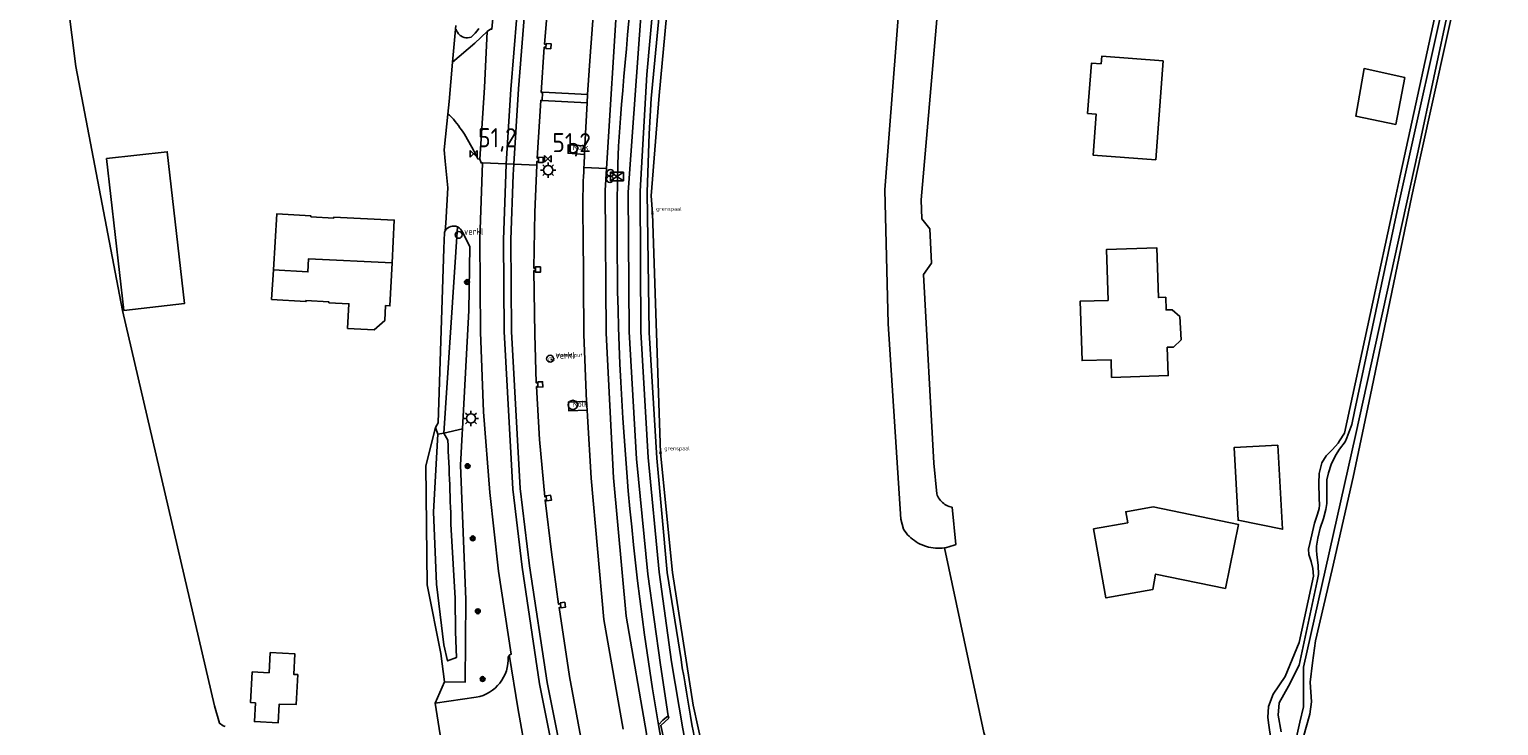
# Model space of a CAD drawing. Header units: metres. Extents: x 155581 to 157790, y 453982 to 460043.
# Tile 66 of 79: x 155927 to 156120, y 458681 to 458772. Entities that reach past the tile are written whole.
import ezdxf

# ---------------------------------------------------------------- set-up
doc = ezdxf.new("R2010")
doc.units = ezdxf.units.M
doc.header["$LTSCALE"] = 4
doc.layers.get('0').update_dxf_attribs({"linetype": 'CONTINUOUS'})
for name, color, linetype in [('G_BTD', 3, 'CONTINUOUS'), ('G_OTD', 32, 'CONTINUOUS'), ('G_OWG', 6, 'CONTINUOUS'), ('G_OWT', 6, 'CONTINUOUS'), ('G_PND', 1, 'CONTINUOUS'), ('G_WGD', 7, 'CONTINUOUS'), ('G_WTD', 5, 'CONTINUOUS'), ('PPALHM', 10, 'CONTINUOUS'), ('PVGO', 102, 'CONTINUOUS')]:
    doc.layers.add(name, color=color, linetype=linetype)
for name, color, linetype, true_color in [('PBRD', 7, 'CONTINUOUS', 0xbd2877), ('PKST', 7, 'CONTINUOUS', 0xbd2877), ('PPAL', 7, 'CONTINUOUS', 0xbd2877), ('PPUT', 7, 'CONTINUOUS', 0xbd2877)]:
    doc.layers.add(name, color=color, linetype=linetype, true_color=true_color)
doc.styles.add('ISO', font='ISO')
doc.styles.get("Standard").update_dxf_attribs({"font": 'ISO'})

# ---------------------------------------------------------------- blocks, each defined once
blk = doc.blocks.new('kolk')
at = {"color": 0}
blk.add_circle((0, 0), 0.6, dxfattribs=at)
at = {"color": 0, "linetype": 'Continuous', "style": 'ISO'}
blk.add_attdef('KOLK', (-0.04, -0.26), '', height=0.8, dxfattribs=at)
blk = doc.blocks.new('waterleidingput')
at = {"linetype": 'ByBlock', "lineweight": -2}
h = blk.add_hatch(color=0, dxfattribs=at)
h.dxf.hatch_style = 1
edge = h.paths.add_edge_path()
edge.add_spline(control_points=[(0.44, 0), (0.44, 0.04), (0.43, 0.09), (0.36, 0.2), (0.28, 0.26), (0.09, 0.32), (-0.02, 0.33), (-0.22, 0.29), (-0.31, 0.24), (-0.42, 0.12), (-0.44, 0.06), (-0.44, -0.06), (-0.42, -0.12), (-0.33, -0.22), (-0.28, -0.26), (-0.1, -0.33), (0.04, -0.33), (0.27, -0.27), (0.37, -0.2), (0.43, -0.08), (0.44, -0.04), (0.44, 0)], knot_values=[0, 0, 0, 0, 0.380029, 0.380029, 1.118666, 1.118666, 1.857303, 1.857303, 2.59594, 2.59594, 3.13294, 3.13294, 3.66994, 3.66994, 4.20694, 4.20694, 5.079565, 5.079565, 5.952189, 5.952189, 6.283185, 6.283185, 6.283185, 6.283185], degree=3, periodic=0)
edge = h.paths.add_edge_path(flags=16)
edge.add_ellipse((0, 0), major_axis=(0.392, 0), ratio=0.689655, start_angle=0, end_angle=360)
h = blk.add_hatch(color=0, dxfattribs=at)
h.dxf.hatch_style = 1
h.paths.add_polyline_path([(-0.05, -0.09, -0.141608), (-0.09, -0.05), (-0.1, -0.09), (-0.17, 0.17), (-0.22, 0.17), (-0.13, -0.17), (-0.08, -0.17)])
at = {"linetype": 'ByBlock', "lineweight": -2, "true_color": 0x104b6e}
h = blk.add_hatch(color=156, dxfattribs=at)
h.dxf.hatch_style = 1
h.paths.add_polyline_path([(0.1, 0, 1), (-0.1, 0, 1)])
at = {"linetype": 'ByBlock', "lineweight": -2}
h = blk.add_hatch(color=0, dxfattribs=at)
h.dxf.hatch_style = 1
h.paths.add_polyline_path([(0.02, 0.17), (-0.03, 0.17), (-0.05, 0.09, -0.269854), (0.05, 0.09)])
h = blk.add_hatch(color=0, dxfattribs=at)
h.dxf.hatch_style = 1
h.paths.add_polyline_path([(0.23, 0.17), (0.17, 0.17), (0.1, -0.09), (0.09, -0.05, -0.141608), (0.05, -0.09), (0.07, -0.17), (0.12, -0.17)])
at = {"color": 0, "linetype": 'ByBlock', "lineweight": -2}
blk.add_attdef('WATERLEIDINGPUT', (0.5, 0.35), '', height=0.5, dxfattribs=at)
blk = doc.blocks.new('verklikker')
at = {"color": 0}
blk.add_circle((0, 0), 0.45, dxfattribs=at)
at = {"color": 0, "style": 'ISO'}
blk.add_attdef('VERKLIKKER', (0.7, 0), '', height=0.9, dxfattribs=at)
blk = doc.blocks.new('lichtmast')
at = {"color": 0}
for p, q in [((-0.6, 0), (-1, 0)), ((-0.71, 0.71), (-0.42, 0.42)), ((0, 0.6), (0, 1)), ((0.42, 0.42), (0.71, 0.71)), ((0.6, 0), (1, 0)), ((-0.42, -0.42), (-0.71, -0.71)), ((0, -0.6), (0, -1)), ((0.42, -0.42), (0.71, -0.71))]:
    blk.add_line(p, q, dxfattribs=at)
blk.add_circle((0, 0), 0.6, dxfattribs=at)
blk = doc.blocks.new('kilometerpaal')
at = {"color": 0}
for p, q in [((-0.44, 0.44), (0.44, -0.44)), ((-0.44, -0.44), (-0.44, 0.44)), ((0.44, 0.44), (-0.44, -0.44)), ((0.44, -0.44), (0.44, 0.44))]:
    blk.add_line(p, q, dxfattribs=at)
at = {"color": 0, "style": 'ISO'}
blk.add_attdef('KILOMETERPAAL', (0.59, 0.87), '', height=2.5, dxfattribs=at)
blk = doc.blocks.new('boom')
at = {"color": 0}
for radius in [0.315, 0.225, 0.135]:
    blk.add_circle((0, 0), radius, dxfattribs=at)
blk = doc.blocks.new('verkeersteller')
at = {"color": 0}
blk.add_circle((0, 0), 0.45, dxfattribs=at)
blk = doc.blocks.new('grensmarkering')
at = {"linetype": 'ByBlock', "lineweight": -2}
h = blk.add_hatch(color=0, dxfattribs=at)
h.dxf.hatch_style = 1
h.paths.add_polyline_path([(0.09, 0.55, 0.219912), (0.05, 0.61, -0.457379), (0.04, 0.66, 2.245674), (-0.04, 0.66, -0.457379), (-0.05, 0.61, 0.219912), (-0.09, 0.55), (-0.15, 0.04), (-0.18, 0.04), (-0.18, 0.01, 0.018367), (-0.1, 0, -0.954633), (0.1, 0, 0.018367), (0.18, 0.01), (0.18, 0.04), (0.15, 0.04)])
at = {"linetype": 'ByBlock', "lineweight": -2, "true_color": 0x681648}
h = blk.add_hatch(color=219, dxfattribs=at)
h.dxf.hatch_style = 1
h.paths.add_polyline_path([(0.1, 0, 1), (-0.1, 0, 1)])
at = {"linetype": 'ByBlock', "lineweight": -2}
h = blk.add_hatch(color=0, dxfattribs=at)
h.dxf.hatch_style = 1
h.paths.add_polyline_path([(0.18, -0.04, -0.022381), (0.08, -0.06, -0.528879), (-0.08, -0.06, -0.022381), (-0.18, -0.04), (-0.18, -0.13, 0.083333), (0.18, -0.13)])
at = {"color": 0, "linetype": 'ByBlock', "lineweight": -2}
blk.add_attdef('GRENSMARKERING', (0.5, 0.35), '', height=0.5, dxfattribs=at)
blk = doc.blocks.new('schk.dwg')
for p, q in [((0.86, 0.56), (-0.86, 0.56)), ((-0.86, 0.56), (-0.86, -0.56)), ((0.86, -0.56), (0.86, 0.56)), ((-0.86, -0.56), (0.86, -0.56))]:
    blk.add_line(p, q)
at = {"linetype": 'Continuous'}
for p, q in [((-0.86, 0.56), (0.86, -0.56)), ((-0.86, -0.56), (0.86, 0.56))]:
    blk.add_line(p, q, dxfattribs=at)

msp = doc.modelspace()

# ---------------------------------------------------------------- linework, layer by layer
at = {"layer": 'G_BTD', "linetype": 'Continuous', "transparency": 33554687}
for points in [[(156024.502, 458868.349), (156019.582, 458842.001), (156017.562, 458828.313), (156012.008, 458785.738), (156009.896, 458763.15), (156008.821, 458750), (156009.008, 458747.662), (156010.069, 458716.313), (156011.658, 458700.66), (156014.362, 458683.251), (156019.578, 458659.517), (156029.75, 458624.271)], [(156047.271, 458703.886), (156046.977, 458703.851), (156046.682, 458703.833), (156046.386, 458703.83), (156046.091, 458703.843), (156045.796, 458703.873), (156045.504, 458703.918), (156045.214, 458703.979), (156044.928, 458704.055), (156044.647, 458704.147), (156044.371, 458704.254), (156044.101, 458704.375), (156043.838, 458704.511), (156043.583, 458704.661), (156043.336, 458704.825), (156043.099, 458705.001), (156042.871, 458705.191), (156042.654, 458705.392), (156042.449, 458705.605), (156042.255, 458705.828), (156042.073, 458706.062), (156041.904, 458706.305), (156041.545, 458707.646), (156039.925, 458733.215), (156039.464, 458750.791), (156041.517, 458777.318)], [(155983.471, 458745.914), (155981.683, 458718.894)]]:
    msp.add_lwpolyline(points, dxfattribs=at)
at = {"layer": 'G_OTD', "linetype": 'Continuous', "transparency": 33554687}
for points in [[(155927.398, 458838.829), (155927.345, 458838.44), (155927.391, 458821.046), (155928.834, 458803.534), (155931.871, 458779.417), (155933.444, 458766.933), (155939.545, 458734.982), (155951.617, 458683.185), (155952.266, 458680.904), (155952.724, 458680.581), (155952.998, 458680.487)], [(156047.271, 458703.886), (156047.563, 458703.936), (156047.851, 458704.003), (156048.136, 458704.084), (156048.415, 458704.181), (156048.689, 458704.293), (156048.779, 458704.333), (156048.281, 458709.206), (156048.084, 458709.248), (156047.891, 458709.305), (156047.702, 458709.377), (156047.521, 458709.464), (156047.346, 458709.565), (156047.181, 458709.68), (156047.024, 458709.807), (156046.879, 458709.946), (156046.745, 458710.097), (156046.623, 458710.257), (156046.514, 458710.427), (156046.42, 458710.605), (156046.339, 458710.79), (156046.284, 458710.946), (156045.909, 458714.973), (156044.55, 458739.702), (156045.587, 458741.151), (156045.355, 458745.646), (156044.31, 458746.985), (156044.232, 458749.448), (156046.274, 458773.084)], [(156067.831, 458767.259), (156067.907, 458768.266), (156075.942, 458767.663), (156074.971, 458754.715), (156066.754, 458755.331), (156067.156, 458760.693), (156066.048, 458760.776), (156066.541, 458767.356), (156067.831, 458767.259)], [(156107.627, 458765.476), (156106.446, 458759.341), (156101.197, 458760.424), (156102.28, 458766.657), (156107.627, 458765.476)], [(155937.467, 458754.86), (155945.416, 458755.766), (155947.679, 458735.894), (155939.73, 458734.989), (155937.467, 458754.86)], [(155981.851, 458745.418), (155981.79, 458745.301), (155981.741, 458745.179), (155981.673, 458743.093), (155980.928, 458720.253), (155980.564, 458719.655)], [(156068.725, 458736.293), (156068.508, 458742.94), (156075.126, 458743.156), (156075.337, 458736.667), (156076.28, 458736.698), (156076.334, 458735.04), (156077.149, 458735.067), (156078.135, 458734.168), (156078.292, 458731.121), (156077.308, 458730.186), (156076.493, 458730.159), (156076.614, 458726.448), (156069.196, 458726.206), (156069.12, 458728.527), (156065.313, 458728.403), (156065.059, 458736.173), (156068.725, 458736.293)], [(156090.985, 458717.337), (156091.6, 458706.309), (156085.765, 458707.498), (156085.236, 458717.018), (156090.985, 458717.337)], [(156071.301, 458707.163), (156071.04, 458708.611), (156074.625, 458709.239), (156085.823, 458706.95), (156084.11, 458698.573), (156074.966, 458700.442), (156074.595, 458698.418), (156068.453, 458697.314), (156066.827, 458706.359), (156071.301, 458707.163)], [(156078.837, 458622.455), (156055.821, 458670.049), (156052.453, 458679.672), (156047.271, 458703.886)], [(155962.524, 458687.28), (155962.309, 458683.357), (155960.068, 458683.399), (155959.933, 458680.952), (155956.838, 458681.122), (155956.972, 458683.568), (155956.343, 458683.603), (155956.565, 458687.637), (155958.761, 458687.516), (155958.907, 458690.162), (155962.152, 458689.984), (155962.005, 458687.308), (155962.524, 458687.28)]]:
    msp.add_lwpolyline(points, dxfattribs=at)
at = {"layer": 'G_OWG', "linetype": 'Continuous', "transparency": 33554687}
for points in [[(156004.548, 458756.504, -0.0144845), (156010.636, 458814.641)], [(156009.785, 458680.706, -0.0495383), (156004.548, 458756.504)], [(155981.851, 458745.418, -0.3864778), (155983.471, 458745.914)], [(155983.471, 458745.914, -0.1902422), (155984.104, 458745.238)]]:
    msp.add_lwpolyline(points, format="xyb", dxfattribs=at)
for points in [[(155983.228, 458772.289), (155982.8, 458767.481)], [(155995.026, 458769.443), (155995.042, 458769.288), (155995.671, 458769.246), (155995.715, 458769.9), (155995.099, 458769.936), (155995.073, 458769.833)], [(155982.194, 458760.693), (155982.058, 458759.43), (155981.689, 458756.011), (155981.84, 458754.512), (155982.192, 458751.024), (155981.927, 458746.417), (155981.851, 458745.418)], [(156000.131, 458756.551), (155997.983, 458756.682), (155997.943, 458755.562), (156000.124, 458755.415)], [(155989.858, 458754.158), (155990.833, 458754.115)], [(155994.082, 458754.466), (155994.074, 458754.355), (155994.701, 458754.366), (155994.702, 458755.006), (155994.067, 458755.037), (155994.058, 458754.924)], [(155984.104, 458745.238), (155984.57, 458744.388), (155985.071, 458743.323), (155984.95, 458734.988), (155984.096, 458719.462)], [(155993.661, 458740.494), (155993.663, 458740.68), (155994.331, 458740.672), (155994.343, 458740.005), (155993.689, 458739.974), (155993.678, 458740.194)], [(155994, 458725.507), (155994.004, 458725.604), (155994.609, 458725.629), (155994.659, 458724.956), (155994.009, 458724.918), (155994, 458724.998)], [(156000.442, 458721.893), (155998.046, 458721.837), (155997.999, 458722.963), (156000.371, 458723.03)], [(155995.081, 458710.609), (155995.066, 458710.703), (155995.65, 458710.779), (155995.778, 458710.109), (155995.149, 458710.028), (155995.127, 458710.153)], [(155996.949, 458696.542), (155996.931, 458696.663), (155997.509, 458696.752), (155997.612, 458696.093), (155997.048, 458696.003), (155997.017, 458696.084)], [(155980.532, 458683.539), (155981.743, 458686.309)], [(156009.785, 458680.706), (156010.377, 458681.326)], [(156010.208, 458678.556), (156009.988, 458679.676), (156009.785, 458680.706)], [(156010.377, 458681.326), (156011.092, 458681.894)]]:
    msp.add_lwpolyline(points, dxfattribs=at)
at = {"layer": 'G_OWT', "linetype": 'Continuous', "transparency": 33554687}
for points in [[(156024.502, 458868.349), (156024.03, 458868.457), (156020.128, 458848.142), (156016.575, 458826.191), (156013.998, 458808.662), (156010.101, 458775.992), (156008.854, 458762.729), (156008.6, 458758.125), (156008.326, 458750.475), (156008.571, 458732.094), (156009.564, 458715.617), (156010.953, 458700.632), (156012.753, 458689.236)], [(156090.082, 458678.855), (156089.783, 458680.635), (156089.662, 458681.657), (156089.743, 458683.117), (156090.35, 458684.696), (156091.946, 458687.039), (156093.781, 458691.488), (156095.66, 458700.167), (156095.589, 458701.177), (156095.331, 458702.09), (156095.046, 458702.997), (156094.992, 458703.701), (156095.167, 458704.453), (156095.778, 458707.129), (156096.2, 458708.276), (156096.414, 458709.013), (156096.461, 458709.449), (156096.406, 458710.402), (156096.333, 458712.334), (156096.41, 458713.637), (156096.761, 458715.006), (156097.316, 458715.919), (156098.136, 458716.758), (156098.869, 458717.577), (156099.08, 458717.906), (156099.712, 458718.884), (156106.448, 458750), (156106.847, 458751.83), (156119.918, 458811.774)], [(156075.559, 458591.863), (156086.175, 458644.872), (156086.369, 458645.627), (156088.129, 458652.472), (156089.303, 458657.996), (156090.585, 458664.933), (156090.589, 458664.951), (156091.367, 458667.465), (156092.375, 458670.769), (156093.033, 458674.013), (156093.633, 458677.111), (156094.297, 458679.011), (156095.19, 458682.081), (156095.387, 458683.717), (156095.201, 458686.286), (156095.541, 458688.828), (156095.938, 458691.691), (156098.089, 458701.044), (156100.842, 458713.144), (156103.305, 458724.747), (156108.539, 458750), (156109.737, 458755.337), (156114.734, 458778.077)], [(155983.268, 458771.834), (155983.339, 458771.616), (155983.442, 458771.412), (155983.575, 458771.226), (155983.734, 458771.061), (155983.823, 458770.989), (155983.917, 458770.923), (155984.118, 458770.815), (155984.334, 458770.738), (155984.559, 458770.694), (155984.788, 458770.685), (155985.015, 458770.711), (155985.236, 458770.771), (155985.522, 458771.024), (155985.786, 458771.3), (155986.025, 458771.598), (155986.239, 458771.915)], [(155981.743, 458686.309), (155981.288, 458690.022), (155979.466, 458699.027), (155979.291, 458714.633), (155980.564, 458719.655)], [(155980.564, 458719.655), (155980.859, 458718.757)], [(155984.096, 458719.462), (155981.683, 458718.894)], [(155981.743, 458686.309), (155984.454, 458686.279), (155984.545, 458697.093), (155983.836, 458714.726), (155984.058, 458718.763)], [(155984.096, 458719.462), (155984.058, 458718.763)]]:
    msp.add_lwpolyline(points, dxfattribs=at)
msp.add_lwpolyline([(156015.744, 458672.307, -0.0065506), (156012.753, 458689.236)], format="xyb", dxfattribs=at)
at = {"layer": 'G_PND', "linetype": 'Continuous', "transparency": 33554687}
for points in [[(155974.879, 458741.2), (155975.16, 458746.816), (155967.239, 458747.173), (155967.232, 458747.063), (155964.238, 458747.243), (155964.244, 458747.352), (155959.762, 458747.621), (155959.322, 458740.284)], [(155974.879, 458741.2), (155963.933, 458741.742), (155963.854, 458740.012), (155959.322, 458740.284)], [(155974.879, 458741.2), (155974.598, 458735.575), (155974.022, 458735.604), (155973.925, 458733.653), (155972.549, 458732.445), (155969.055, 458732.619), (155969.216, 458735.843), (155966.598, 458735.974), (155966.604, 458736.084), (155963.586, 458736.261), (155963.597, 458736.141), (155959.09, 458736.412), (155959.322, 458740.284)]]:
    msp.add_lwpolyline(points, dxfattribs=at)
at = {"layer": 'G_WGD', "linetype": 'Continuous', "transparency": 33554687}
for points in [[(156002.58, 458848.833), (156001.523, 458843.085), (155999.114, 458829.498), (155997.347, 458819.291), (155995.812, 458809.142), (155992.98, 458790.087), (155991.633, 458778.357), (155990.455, 458763.92), (155989.858, 458754.158)], [(155990.833, 458754.115), (155991.447, 458763.995), (155992.588, 458778.267), (155993.954, 458789.953), (155996.772, 458808.962), (155998.337, 458819.163), (156000.096, 458829.341), (156002.514, 458842.978), (156003.56, 458848.673)], [(156013.879, 458846.991), (156010.677, 458827.342), (156008.265, 458809.706), (156006.558, 458795.755), (156004.44, 458776.592), (156003, 458753.588)], [(155987.356, 458771.508), (155987.785, 458771.822), (155987.952, 458771.817), (155988.562, 458778.406), (155989.925, 458790.516), (155992.182, 458806.45), (155993.541, 458815.167), (155993.178, 458815.294), (155993.216, 458815.443)], [(155996.478, 458784.293), (155996.262, 458784.295), (155995.488, 458777.178), (155994.862, 458769.841), (155995.073, 458769.833)], [(156001.279, 458774.141), (156000.831, 458768.282), (156000.505, 458763.281)], [(155982.8, 458767.481), (155985.723, 458769.987), (155987.356, 458771.508)], [(155986.371, 458754.786), (155986.999, 458764.175), (155987.356, 458771.508)], [(155995.026, 458769.443), (155994.839, 458769.471), (155994.441, 458763.539), (155994.617, 458763.533)], [(155995.026, 458769.443), (155995.073, 458769.833)], [(155982.8, 458767.481), (155982.373, 458762.35), (155982.194, 458760.693)], [(155994.565, 458762.476), (155994.617, 458763.533)], [(155994.617, 458763.533), (155994.632, 458763.587), (156000.505, 458763.281)], [(156000.452, 458762.159), (156000.505, 458763.281)], [(155994.058, 458754.924), (155993.882, 458754.938), (155994.367, 458762.48), (155994.565, 458762.476)], [(156000.452, 458762.159), (155994.565, 458762.476)], [(156000.131, 458756.551), (156000.452, 458762.159)], [(155986.371, 458754.786), (155986.124, 458754.819), (155985.557, 458755.953), (155984.565, 458757.756)], [(156000.131, 458756.551), (156000.124, 458755.415)], [(155986.753, 458754.293), (155986.542, 458754.305), (155986.371, 458754.786)], [(155990.255, 458689.638), (155990.24, 458689.816), (155990.475, 458689.94), (155988.823, 458700.843), (155987.686, 458711.135), (155986.862, 458721.703), (155986.484, 458732.111), (155986.376, 458744.346), (155986.753, 458754.293)], [(155989.858, 458754.158), (155986.753, 458754.293)], [(156002.799, 458650.366), (156002.615, 458650.94), (155999.81, 458660.875), (155997.357, 458670.831), (155996.058, 458676.899), (155994.22, 458686.068), (155991.918, 458701.369), (155990.725, 458711.581), (155989.567, 458732.198), (155989.466, 458744.235), (155989.776, 458752.812), (155989.858, 458754.158)], [(156003.782, 458650.614), (156003.587, 458651.223), (156000.757, 458661.155), (155998.296, 458671.111), (155997.048, 458677.053), (155995.203, 458686.245), (155992.89, 458701.505), (155991.687, 458711.65), (155990.539, 458732.207), (155990.442, 458744.246), (155990.749, 458752.758), (155990.833, 458754.115)], [(155990.833, 458754.115), (155993.842, 458753.985)], [(155993.842, 458753.985), (155993.575, 458747.835), (155993.475, 458740.496), (155993.661, 458740.494)], [(155994.082, 458754.466), (155993.864, 458754.485), (155993.842, 458753.985)], [(155994.082, 458754.466), (155994.058, 458754.924)], [(156003, 458753.588), (156000.024, 458753.692)], [(156003, 458753.588), (156002.818, 458750.679), (156002.96, 458731.997), (156003.921, 458713.066), (156005.574, 458694.943), (156008.21, 458679.545), (156008.221, 458679.489), (156010.161, 458669.507), (156011.596, 458662.709), (156013.778, 458653.915)], [(155999.898, 458748.025), (155999.894, 458748.938)], [(155999.903, 458746.947), (155999.898, 458748.025)], [(156000.371, 458723.03), (156000.022, 458731.828), (155999.917, 458745.532), (155999.903, 458746.947)], [(155993.678, 458740.194), (155993.477, 458740.196), (155993.579, 458731.874), (155993.786, 458725.477), (155994, 458725.507)], [(155993.661, 458740.494), (155993.678, 458740.194)], [(155994, 458724.998), (155993.821, 458725.01), (155994.198, 458718.092), (155994.897, 458710.577), (155995.081, 458710.609)], [(155994, 458725.507), (155994, 458724.998)], [(156000.442, 458721.893), (156000.371, 458723.03)], [(156005.189, 458680.12), (156002.63, 458694.486), (156000.976, 458713.003), (156000.488, 458721.114), (156000.442, 458721.893)], [(155995.127, 458710.153), (155994.93, 458710.145), (155995.762, 458703.325), (155996.697, 458696.485), (155996.949, 458696.542)], [(155995.081, 458710.609), (155995.127, 458710.153)], [(155997.017, 458696.084), (155996.775, 458696.044), (155998.154, 458687.037), (155999.64, 458679.022), (155999.838, 458679.051)], [(155996.949, 458696.542), (155997.017, 458696.084)], [(155990.097, 458689.63), (155990.255, 458689.638)], [(155992.529, 458676.298), (155991.382, 458682.908), (155990.255, 458689.638)], [(155980.532, 458683.539), (155985.907, 458684.3)], [(155981.201, 458679.395), (155980.532, 458683.539)]]:
    msp.add_lwpolyline(points, dxfattribs=at)
for points in [[(155982.194, 458760.693, -0.0626575), (155982.919, 458760.014)], [(155984.565, 458757.756, 0.0363628), (155982.919, 458760.014)], [(156000.124, 458755.415, 0.004661), (156000.024, 458753.692)], [(155999.894, 458748.938, -0.0113619), (156000.024, 458753.692)], [(155985.907, 458684.3, 0.3771021), (155990.097, 458689.63)]]:
    msp.add_lwpolyline(points, format="xyb", dxfattribs=at)
at = {"layer": 'G_WTD', "linetype": 'Continuous', "transparency": 33554687}
for points in [[(156011.092, 458681.894), (156010.071, 458688.546), (156008.387, 458700.435), (156006.911, 458715.53), (156005.965, 458732.171), (156005.817, 458750.489), (156007.652, 458775.967), (156009.886, 458795.063), (156011.655, 458808.997), (156014.119, 458827.159), (156017.601, 458848.168), (156021.883, 458871.484), (156022.414, 458871.383), (156024.955, 458870.596)], [(156024.784, 458869.75), (156023.284, 458870.239), (156019.031, 458847.917), (156015.581, 458826.682), (156013.168, 458809.039), (156011.421, 458795.292), (156009.193, 458776.111), (156008.266, 458765.884), (156007.385, 458750.59), (156007.493, 458732.163), (156008.428, 458715.695), (156009.894, 458700.675), (156011.495, 458688.954), (156012.981, 458680.179), (156014.491, 458672.266), (156016.41, 458663.736), (156018.974, 458653.323), (156022.951, 458639.761), (156027.958, 458624.717), (156029, 458623.232), (156029.853, 458622.533)], [(156091.429, 458679.761), (156091.04, 458681.979), (156091.15, 458683.585), (156092.397, 458685.751), (156093.787, 458688.502), (156096.136, 458699.52), (156096.324, 458700.372), (156096.255, 458701.567), (156096.083, 458702.998), (156096.069, 458703.534), (156096.034, 458704.097), (156096.221, 458705.148), (156096.549, 458706.467), (156096.98, 458707.743), (156097.271, 458708.921), (156097.384, 458709.705), (156097.395, 458710.73), (156097.408, 458711.801), (156097.419, 458712.794), (156097.616, 458713.685), (156097.984, 458714.811), (156098.556, 458715.965), (156099.083, 458716.789), (156099.8, 458717.749), (156100.031, 458718.3), (156100.665, 458720.047), (156101.037, 458721.732), (156106.622, 458748.036), (156113.988, 458781.237)], [(156093.446, 458679.098), (156093.876, 458681.027), (156094.335, 458683.073), (156094.358, 458684.591), (156094.351, 458686.373), (156094.343, 458688.241), (156101.166, 458718.609), (156109.363, 458755.902), (156113.488, 458775.074)], [(155980.859, 458718.757), (155980.331, 458708.59), (155980.714, 458699.109), (155981.647, 458691.167), (155982.148, 458689.07), (155983.344, 458689.523), (155983.21, 458692.887), (155983.132, 458697.269), (155982.626, 458706.255)], [(155981.683, 458718.894), (155980.859, 458718.757)], [(155981.683, 458718.894), (155982.178, 458717.992)], [(156011.576, 458678.015), (156011.706, 458678.311), (156010.488, 458678.806), (156010.102, 458680.624), (156011.144, 458681.556), (156011.092, 458681.894)]]:
    msp.add_lwpolyline(points, dxfattribs=at)
msp.add_lwpolyline([(155982.178, 458717.992, -0.005795), (155982.626, 458706.255)], format="xyb", dxfattribs=at)

# ---------------------------------------------------------------- block references
at = {"layer": 'PBRD', "transparency": 33554687}
for p in [(155983.618, 458744.875), (155995.595, 458728.652)]:
    msp.add_blockref('verklikker', p, dxfattribs=at).add_auto_attribs({'VERKLIKKER': 'verkl '})
at = {"layer": 'PKST', "transparency": 33554687}
msp.add_blockref('schk.dwg', (156004.355, 458752.526), dxfattribs=at)
at = {"layer": 'PPAL', "transparency": 33554687}
for name, p in [('lichtmast', (155995.34, 458753.351)), ('verkeersteller', (156003.502, 458752.974)), ('verkeersteller', (156003.428, 458752.176)), ('lichtmast', (155985.221, 458720.829))]:
    msp.add_blockref(name, p, dxfattribs=at)
for p in [(156008.989, 458747.686), (156010.069, 458716.313)]:
    msp.add_blockref('grensmarkering', p, dxfattribs=at).add_auto_attribs({'GRENSMARKERING': 'grenspaal'})
at = {"layer": 'PPALHM', "transparency": 33554687}
for p in [(155985.575, 458755.481), (155995.304, 458754.84)]:
    msp.add_blockref('kilometerpaal', p, dxfattribs=at).add_auto_attribs({'KILOMETERPAAL': '51,2'})
at = {"layer": 'PPUT', "transparency": 33554687}
for name, p, values in [('kolk', (155998.605, 458756.224), {'KOLK': 'Kolk'}), ('waterleidingput', (155995.805, 458728.55), {'WATERLEIDINGPUT': 'WaterLput'}), ('kolk', (155998.576, 458722.603), {'KOLK': 'Kolk'})]:
    msp.add_blockref(name, p, dxfattribs=at).add_auto_attribs(values)
at = {"layer": 'PVGO', "transparency": 33554687}
for p in [(155984.712, 458738.692), (155984.784, 458714.589), (155985.452, 458705.117), (155986.125, 458695.571), (155986.751, 458686.693)]:
    msp.add_blockref('boom', p, dxfattribs=at)

doc.saveas('drawing.dxf')
